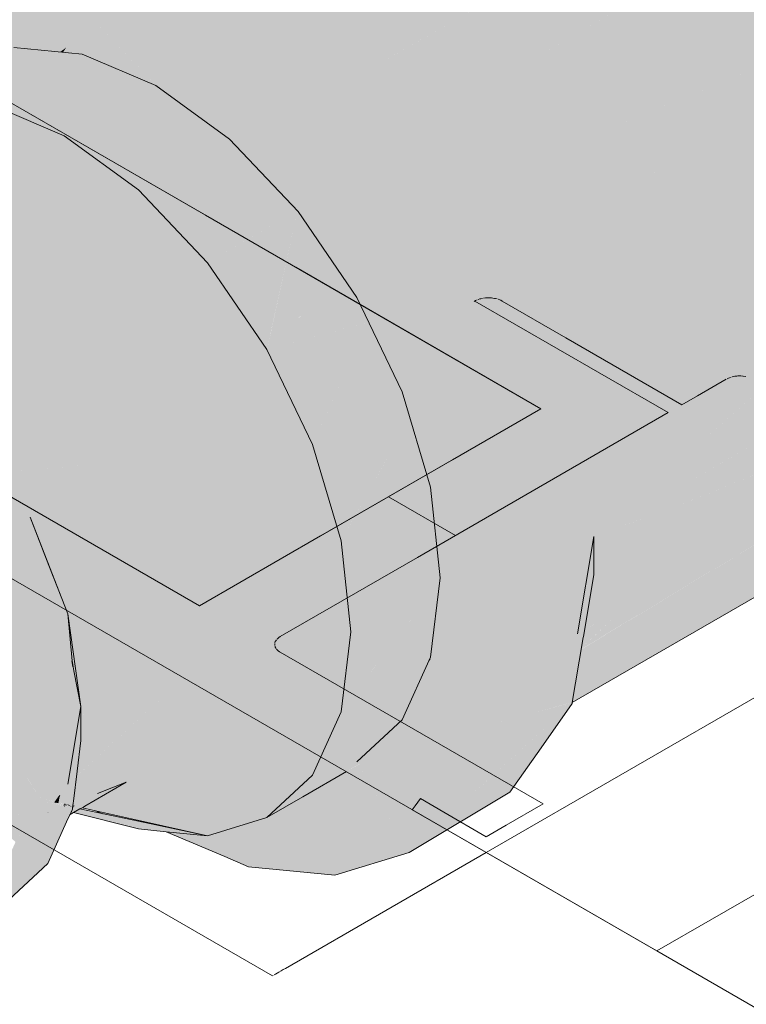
# Model space of a CAD drawing. Header units: millimetres. Extents: x 2 to 902, y -447 to 199.
# Tile 72 of 256: x 51.037 to 51.258, y 35.155 to 35.455. Entities that reach past the tile are written whole.
import ezdxf

# ---------------------------------------------------------------- set-up
doc = ezdxf.new("R2010")
doc.units = ezdxf.units.MM
doc.header["$MEASUREMENT"] = 0
for name, color, linetype, lineweight in [('AL-Condutos', 3, 'Continuous', 25), ('AL-Conexões', 9, 'Continuous', 18), ('IFC-Laje-Contorno', 134, 'Continuous', 5), ('IFC-Parede padrão-Contorno', 44, 'Continuous', 5), ('IFC-Porta-Contorno', 142, 'Continuous', 5)]:
    doc.layers.add(name, color=color, linetype=linetype, lineweight=lineweight)

msp = doc.modelspace()

# ---------------------------------------------------------------- hatches: boundary and pattern name
at = {"layer": 'AL-Condutos', "linetype": 'Continuous'}
msp.add_hatch(color=91, dxfattribs=at).paths.add_polyline_path([(51.05345, 35.25747), (51.05316, 35.25921), (51.0532, 35.25877)])
at = {"layer": 'AL-Conexões', "linetype": 'Continuous'}
for points in [[(51.1936, 35.56209), (51.17662, 35.55229), (51.06613, 35.48636), (51.06617, 35.48635), (51.17627, 35.55179), (51.06617, 35.48635), (51.06655, 35.48629), (51.06969, 35.4858), (51.06974, 35.48579), (51.06988, 35.48577), (51.17083, 35.54405), (51.17304, 35.5472), (51.19071, 35.55797), (51.17372, 35.54817), (51.20678, 35.56725), (51.19037, 35.5575), (51.1893, 35.55597), (51.19037, 35.5575), (51.17304, 35.5472), (51.17083, 35.54405), (51.1878, 35.55385), (51.17083, 35.54405), (51.10762, 35.49933), (51.08508, 35.48338), (51.17083, 35.54405), (51.07499, 35.48871), (51.06988, 35.48577), (51.0839, 35.48357), (51.0847, 35.48311), (51.08488, 35.483), (51.08539, 35.48333), (51.11235, 35.50118), (51.16537, 35.53628), (51.08488, 35.483), (51.08528, 35.48277), (51.15679, 35.52406), (51.18423, 35.54876), (51.15679, 35.52406), (51.1786, 35.54075), (51.21996, 35.57241), (51.1786, 35.54075), (51.15679, 35.52406), (51.17374, 35.53385), (51.23613, 35.56987), (51.18043, 35.533), (51.24254, 35.56886), (51.18043, 35.533), (51.11811, 35.49175), (51.12372, 35.49546), (51.21436, 35.55546), (51.23613, 35.56987), (51.10336, 35.49321), (51.10369, 35.49318), (51.10608, 35.49294), (51.11326, 35.49223), (51.11429, 35.49213), (51.11326, 35.49223), (51.10608, 35.49294), (51.10369, 35.49318), (51.09518, 35.48665), (51.10369, 35.49318), (51.10336, 35.49321), (51.08832, 35.48453), (51.08528, 35.48277), (51.08637, 35.48214), (51.08947, 35.48335), (51.08637, 35.48214), (51.08687, 35.48185), (51.09529, 35.477), (51.09572, 35.47693), (51.11292, 35.46699), (51.13431, 35.49015), (51.2523, 35.56733), (51.12527, 35.49399), (51.12091, 35.49147), (51.2523, 35.56733), (51.2567, 35.57704), (51.2523, 35.56733), (51.14109, 35.48727), (51.14378, 35.48921), (51.2523, 35.56733), (51.13431, 35.49015), (51.11292, 35.46699), (51.13013, 35.45705), (51.15981, 35.47842), (51.16058, 35.47898), (51.15691, 35.48054), (51.16058, 35.47898), (51.2695, 35.55739), (51.14784, 35.48715), (51.14509, 35.48556), (51.2695, 35.55739), (51.15981, 35.47842), (51.13013, 35.45705), (51.16305, 35.47606), (51.13013, 35.45705), (51.1218, 35.46169), (51.10285, 35.47263), (51.09529, 35.47699), (51.08687, 35.48185), (51.08655, 35.48167), (51.08687, 35.48185), (51.08435, 35.48331), (51.0839, 35.48357), (51.0838, 35.48314), (51.083, 35.47962), (51.0838, 35.48314), (51.07406, 35.48033), (51.07449, 35.48026), (51.07406, 35.48033), (51.0741, 35.48014), (51.08206, 35.47907), (51.08284, 35.47895), (51.08203, 35.47906), (51.0741, 35.48014), (51.07525, 35.47515), (51.07406, 35.48033), (51.0838, 35.48314), (51.0839, 35.48357), (51.07209, 35.48542), (51.0661, 35.48636), (51.06338, 35.48201), (51.06711, 35.48142), (51.06338, 35.48201), (51.0661, 35.48636), (51.06148, 35.48231), (51.05935, 35.48043), (51.0661, 35.48636), (51.06321, 35.48681), (51.05928, 35.48454), (51.06321, 35.48681), (51.02407, 35.47516), (51.04025, 35.47356), (51.02407, 35.47516), (51.03035, 35.46908), (51.03702, 35.47169), (51.04974, 35.47262), (51.04147, 35.47344), (51.05038, 35.47255), (51.06212, 35.46756), (51.07862, 35.46054), (51.06212, 35.46756), (51.05038, 35.47255), (51.04974, 35.47262), (51.03702, 35.47169), (51.0493, 35.47249), (51.04738, 35.47189), (51.0493, 35.47249), (51.03702, 35.47169), (51.03035, 35.46908), (51.03115, 35.46831), (51.03227, 35.46723), (51.02407, 35.47516), (51.06321, 35.48681), (51.04829, 35.48915), (51.03378, 35.48346), (51.01926, 35.47778), (51.00146, 35.46819), (51.0066, 35.4593), (51.01291, 35.44836), (51.0169, 35.44145), (51.02653, 35.44702), (51.02958, 35.44878), (51.03048, 35.4493), (51.01238, 35.46108), (51.03048, 35.4493), (51.02958, 35.44878), (51.0169, 35.44145), (51.03532, 35.44614), (51.05621, 35.44408), (51.03344, 35.451), (51.02769, 35.46581), (51.03216, 35.45431), (51.03344, 35.451), (51.03619, 35.45259), (51.03344, 35.451), (51.04232, 35.4483), (51.04096, 35.45056), (51.04122, 35.4555), (51.04096, 35.45056), (51.04232, 35.4483), (51.04461, 35.44901), (51.04826, 35.45014), (51.04232, 35.4483), (51.05621, 35.44408), (51.04954, 35.45053), (51.04321, 35.45665), (51.05254, 35.46203), (51.07096, 35.44262), (51.07862, 35.43454), (51.07276, 35.44244), (51.0565, 35.46432), (51.07862, 35.43454), (51.10104, 35.41819), (51.12193, 35.39614), (51.10687, 35.43994), (51.12193, 35.39614), (51.13986, 35.3699), (51.13318, 35.41216), (51.13961, 35.44393), (51.13318, 35.41216), (51.13986, 35.3699), (51.15362, 35.34124), (51.16228, 35.31213), (51.16523, 35.28454), (51.16228, 35.26036), (51.15362, 35.24124), (51.17599, 35.2482), (51.16019, 35.24329), (51.15362, 35.24124), (51.15994, 35.24121), (51.16383, 35.24119), (51.15362, 35.24124), (51.1635, 35.24099), (51.15362, 35.24124), (51.13986, 35.22847), (51.15393, 35.23547), (51.15689, 35.23718), (51.15393, 35.23547), (51.15017, 35.2336), (51.14998, 35.23319), (51.15017, 35.2336), (51.13986, 35.22847), (51.1406, 35.22777), (51.14544, 35.22314), (51.1406, 35.22777), (51.14035, 35.22763), (51.14536, 35.22297), (51.15509, 35.2139), (51.16684, 35.2248), (51.15509, 35.2139), (51.14536, 35.22297), (51.14035, 35.22763), (51.14434, 35.22072), (51.15065, 35.20979), (51.15578, 35.2009), (51.18645, 35.21928), (51.19593, 35.23276), (51.2054, 35.24624), (51.17313, 35.21698), (51.18376, 35.24049), (51.18403, 35.24108), (51.18557, 35.25374), (51.18403, 35.24108), (51.19338, 35.24349), (51.20344, 35.24608), (51.20602, 35.26149), (51.20344, 35.24608), (51.20546, 35.2466), (51.20856, 35.26512), (51.20625, 35.26284), (51.20636, 35.26354), (51.20625, 35.26284), (51.20856, 35.26512), (51.20869, 35.26589), (51.20677, 35.26598), (51.20614, 35.26561), (51.20677, 35.26598), (51.20869, 35.26589), (51.20728, 35.26627), (51.20684, 35.26639), (51.18774, 35.27154), (51.18403, 35.3063), (51.17313, 35.34298), (51.15578, 35.37909), (51.17313, 35.34298), (51.18403, 35.3063), (51.18774, 35.27154), (51.20684, 35.26639), (51.20983, 35.28429), (51.20684, 35.26639), (51.20728, 35.26627), (51.20869, 35.26589), (51.20892, 35.26721), (51.21198, 35.28554), (51.2111, 35.29185), (51.20869, 35.30898), (51.2054, 35.33243), (51.19593, 35.35685), (51.18645, 35.38127), (51.17193, 35.40372), (51.15742, 35.42616), (51.17193, 35.40372), (51.18645, 35.38127), (51.19593, 35.35685), (51.2054, 35.33243), (51.20869, 35.30898), (51.20602, 35.33969), (51.19742, 35.36186), (51.22679, 35.39839), (51.22838, 35.40037), (51.22626, 35.39949), (51.18882, 35.38403), (51.17564, 35.40441), (51.21184, 35.42531), (51.20126, 35.4408), (51.16246, 35.42479), (51.18546, 35.45776), (51.1463, 35.44092), (51.16723, 35.47301), (51.30287, 35.53132), (51.28671, 35.54746), (51.30287, 35.53132), (51.18193, 35.4615), (51.1463, 35.44092), (51.18546, 35.45776), (51.16246, 35.42479), (51.20126, 35.4408), (51.20055, 35.44183), (51.19813, 35.44538), (51.19752, 35.44503), (51.31904, 35.51519), (51.33409, 35.52817), (51.31628, 35.54593), (51.29847, 35.56369), (51.27952, 35.57463), (51.29847, 35.56369), (51.31628, 35.54593), (51.33409, 35.52817), (51.31904, 35.51519), (51.19813, 35.44538), (51.20055, 35.44183), (51.20126, 35.4408), (51.20146, 35.44088), (51.33222, 35.49481), (51.20126, 35.4408), (51.21184, 35.42531), (51.17564, 35.40441), (51.18882, 35.38403), (51.21532, 35.42022), (51.21863, 35.41538), (51.22556, 35.40524), (51.3454, 35.47443), (51.21592, 35.42103), (51.21502, 35.42066), (51.3454, 35.47443), (51.22395, 35.40431), (51.22556, 35.40524), (51.21863, 35.41538), (51.21532, 35.42022), (51.18882, 35.38403), (51.22626, 35.39949), (51.35399, 35.45226), (51.3726, 35.45885), (51.36312, 35.48328), (51.34861, 35.50572), (51.36312, 35.48328), (51.3726, 35.45885), (51.35399, 35.45226), (51.23361, 35.38276), (51.23415, 35.38307), (51.23251, 35.38649), (51.23415, 35.38307), (51.35399, 35.45226), (51.22838, 35.40037), (51.22679, 35.39839), (51.19742, 35.36186), (51.23519, 35.37746), (51.19742, 35.36186), (51.20602, 35.33969), (51.20869, 35.30898), (51.21198, 35.28554), (51.21198, 35.29714), (51.24178, 35.35192), (51.24243, 35.3531), (51.24122, 35.35714), (51.24062, 35.35917), (51.24122, 35.35714), (51.24243, 35.3531), (51.24846, 35.36419), (51.24094, 35.35985), (51.2405, 35.35959), (51.3626, 35.43009), (51.24369, 35.32512), (51.24457, 35.3259), (51.24927, 35.33005), (51.24608, 35.3408), (51.24574, 35.34194), (51.2442, 35.32934), (51.24574, 35.34194), (51.24608, 35.3408), (51.24927, 35.33005), (51.3626, 35.43009), (51.24846, 35.36419), (51.24243, 35.3531), (51.24178, 35.35192), (51.21198, 35.29714), (51.23762, 35.30645), (51.24172, 35.30904), (51.24181, 35.30978), (51.23854, 35.30777), (51.24181, 35.30978), (51.2422, 35.31298), (51.24181, 35.30978), (51.2441, 35.31568), (51.24241, 35.31471), (51.36856, 35.38754), (51.2441, 35.31568), (51.24181, 35.30978), (51.24172, 35.30904), (51.23762, 35.30645), (51.2416, 35.30808), (51.36359, 35.35784), (51.38392, 35.36958), (51.36359, 35.35784), (51.23762, 35.30645), (51.33742, 35.34273), (51.3626, 35.35188), (51.38537, 35.36789), (51.38583, 35.37068), (51.38866, 35.38754), (51.38537, 35.41099), (51.38207, 35.43444), (51.38537, 35.41099), (51.38866, 35.38754), (51.38583, 35.37068), (51.38537, 35.36789), (51.38928, 35.37267), (51.38537, 35.36789), (51.3626, 35.35188), (51.38207, 35.34824), (51.38164, 35.34832), (51.38086, 35.34787), (51.38164, 35.34832), (51.3626, 35.35188), (51.3436, 35.34498), (51.33742, 35.34273), (51.32376, 35.33352), (51.33742, 35.34273), (51.28256, 35.32279), (51.2734, 35.31946), (51.26604, 35.31678), (51.24274, 35.30832), (51.24158, 35.3079), (51.24144, 35.30671), (51.24122, 35.30497), (51.23998, 35.29482), (51.23986, 35.29376), (51.23998, 35.29482), (51.24122, 35.30497), (51.24144, 35.30671), (51.23457, 35.29025), (51.24144, 35.30671), (51.24158, 35.3079), (51.23762, 35.30645), (51.21411, 35.273), (51.23371, 35.28836), (51.23978, 35.29311), (51.23371, 35.28836), (51.23345, 35.28777), (51.2332, 35.28723), (51.23973, 35.29277), (51.2445, 35.29681), (51.23975, 35.29293), (51.2445, 35.29681), (51.24032, 35.29294), (51.23968, 35.29235), (51.23967, 35.29228), (51.23949, 35.29078), (51.23926, 35.28889), (51.23949, 35.29078), (51.23967, 35.29228), (51.23968, 35.29235), (51.24032, 35.29294), (51.23969, 35.29243), (51.23251, 35.28569), (51.2319, 35.28436), (51.23251, 35.28569), (51.23969, 35.29243), (51.24032, 35.29294), (51.2445, 35.29681), (51.23973, 35.29277), (51.2332, 35.28723), (51.22241, 35.27633), (51.23034, 35.28091), (51.23889, 35.28584), (51.23034, 35.28091), (51.22241, 35.27633), (51.2332, 35.28723), (51.23345, 35.28777), (51.23371, 35.28836), (51.21411, 35.273), (51.23762, 35.30645), (51.21406, 35.29789), (51.21198, 35.28892), (51.21198, 35.28551), (51.21198, 35.27377), (51.21198, 35.27278), (51.21198, 35.27133), (51.21198, 35.27114), (51.21198, 35.27133), (51.21198, 35.27278), (51.21198, 35.27377), (51.21198, 35.28551), (51.20948, 35.27058), (51.20925, 35.26919), (51.20916, 35.26868), (51.20915, 35.2686), (51.21198, 35.27031), (51.21238, 35.27054), (51.21198, 35.27014), (51.21217, 35.27024), (51.22196, 35.27591), (51.21217, 35.27024), (51.22102, 35.27504), (51.23026, 35.28072), (51.22102, 35.27504), (51.22986, 35.27984), (51.23008, 35.28033), (51.22986, 35.27984), (51.2388, 35.28511), (51.29204, 35.31653), (51.23884, 35.28545), (51.29204, 35.31653), (51.23887, 35.28571), (51.29204, 35.31653), (51.29756, 35.31839), (51.29854, 35.32028), (51.29756, 35.31839), (51.30034, 35.32), (51.31979, 35.33123), (51.30034, 35.32), (51.29756, 35.31839), (51.30214, 35.31972), (51.30307, 35.31957), (51.30214, 35.31972), (51.29756, 35.31839), (51.29204, 35.31653), (51.2388, 35.28511), (51.22986, 35.27984), (51.23877, 35.28491), (51.22986, 35.27984), (51.22102, 35.27504), (51.21863, 35.27282), (51.22102, 35.27504), (51.21198, 35.27001), (51.20912, 35.26841), (51.21198, 35.26973), (51.20912, 35.26841), (51.20892, 35.26722), (51.2083, 35.26354), (51.21198, 35.26899), (51.2083, 35.26354), (51.20824, 35.2632), (51.21198, 35.26687), (51.20824, 35.2632), (51.21198, 35.26669), (51.21846, 35.27272), (51.21198, 35.26666), (51.21198, 35.26655), (51.21198, 35.26666), (51.20824, 35.26319), (51.20821, 35.26299), (51.21198, 35.26593), (51.22721, 35.27778), (51.22953, 35.27912), (51.23874, 35.28466), (51.29384, 35.31625), (51.23874, 35.28466), (51.22953, 35.27912), (51.23871, 35.28442), (51.24521, 35.28817), (51.23871, 35.28442), (51.22953, 35.27912), (51.23868, 35.28416), (51.22953, 35.27912), (51.22721, 35.27778), (51.21198, 35.26593), (51.21198, 35.26578), (51.21198, 35.26593), (51.20821, 35.26299), (51.20817, 35.26278), (51.21198, 35.26508), (51.22738, 35.27436), (51.23829, 35.28093), (51.29625, 35.31587), (51.23829, 35.28091), (51.23823, 35.28045), (51.23829, 35.28091), (51.22737, 35.27433), (51.21198, 35.26503), (51.20816, 35.26272), (51.21198, 35.26492), (51.22705, 35.27362), (51.23818, 35.28005), (51.29937, 35.31538), (51.30587, 35.31913), (51.29937, 35.31538), (51.2069, 35.2552), (51.20689, 35.25512), (51.20683, 35.25478), (51.30295, 35.31481), (51.30908, 35.31863), (51.31476, 35.31774), (51.30908, 35.31863), (51.30295, 35.31481), (51.20683, 35.25478), (51.20681, 35.25466), (51.30928, 35.31382), (51.31578, 35.31758), (51.30928, 35.31382), (51.20681, 35.25466), (51.20565, 35.24773), (51.2056, 35.24742), (51.31181, 35.31342), (51.31795, 35.31724), (51.31808, 35.31669), (51.31904, 35.31707), (51.31808, 35.31669), (51.31795, 35.31724), (51.31533, 35.31561), (51.31181, 35.31342), (51.25864, 35.28038), (51.2056, 35.24742), (51.20546, 35.2466), (51.27519, 35.28686), (51.31919, 35.31226), (51.32425, 35.31625), (51.33151, 35.32195), (51.32425, 35.31625), (51.31919, 35.31226), (51.3257, 35.31602), (51.33395, 35.32291), (51.35399, 35.33964), (51.36267, 35.33736), (51.3726, 35.33476), (51.35399, 35.33964), (51.3257, 35.31602), (51.3454, 35.32739), (51.33222, 35.32223), (51.36312, 35.32128), (51.38095, 35.3309), (51.39829, 35.34698), (51.40919, 35.37108), (51.41091, 35.38516), (51.41291, 35.40154), (51.40919, 35.4363), (51.39829, 35.47298), (51.38095, 35.50909), (51.35835, 35.54216), (51.33203, 35.56994), (51.30379, 35.59054), (51.26603, 35.58242), (51.30379, 35.59054), (51.27419, 35.58714), (51.26057, 35.58557), (51.24277, 35.58836), (51.22496, 35.59116), (51.24277, 35.58836), (51.26057, 35.58557), (51.27419, 35.58714), (51.30379, 35.59054), (51.29015, 35.59635), (51.27555, 35.60255), (51.24923, 35.60516), (51.22663, 35.59819), (51.21338, 35.59024), (51.19593, 35.57978), (51.20986, 35.58524), (51.21045, 35.58547), (51.19593, 35.57978), (51.185, 35.54985)], [(51.16993, 35.47416), (51.16723, 35.47301), (51.14971, 35.44616), (51.1463, 35.44092), (51.15199, 35.44489), (51.1463, 35.44092), (51.15259, 35.44456), (51.1795, 35.46406), (51.15259, 35.44456), (51.18193, 35.4615), (51.18253, 35.46185), (51.30287, 35.53132)], [(51.15013, 35.23352), (51.15212, 35.23792), (51.15233, 35.23839), (51.20767, 35.27135), (51.20958, 35.28277), (51.16373, 35.25062), (51.15325, 35.24041), (51.15295, 35.23976), (51.15325, 35.24041), (51.16373, 35.25062), (51.15514, 35.2446), (51.15362, 35.24124), (51.15514, 35.2446), (51.1505, 35.23835), (51.15514, 35.2446), (51.12633, 35.22439), (51.16168, 35.25904), (51.16228, 35.26036), (51.16291, 35.26553), (51.13505, 35.24367), (51.16512, 35.28368), (51.13803, 35.26804), (51.1631, 35.30445), (51.24122, 35.35714), (51.15988, 35.33452), (51.16233, 35.3116), (51.13505, 35.29585), (51.15595, 35.33343), (51.23251, 35.38649), (51.14704, 35.36341), (51.1537, 35.34099), (51.12633, 35.32519), (51.14344, 35.36244), (51.11246, 35.35408), (51.12175, 35.39633), (51.09438, 35.38053), (51.10612, 35.41283), (51.10772, 35.41332), (51.1795, 35.46406), (51.10069, 35.41856), (51.10104, 35.41819), (51.10069, 35.41856), (51.10061, 35.41851), (51.07333, 35.40276), (51.08382, 35.43075), (51.05073, 35.41924), (51.061, 35.44204), (51.02814, 35.42885), (51.03126, 35.44489), (51.02991, 35.43798), (51.02814, 35.42885), (51.03223, 35.4387), (51.02814, 35.42885), (51.04784, 35.44352), (51.04518, 35.4427), (51.04784, 35.44352), (51.04948, 35.44474), (51.05008, 35.44668), (51.04789, 35.4449), (51.05008, 35.44668), (51.04461, 35.44901), (51.03532, 35.44614), (51.04461, 35.44901), (51.04198, 35.45013), (51.04103, 35.45053), (51.03371, 35.4463), (51.03345, 35.44633), (51.0317, 35.4465), (51.03162, 35.44651), (51.02714, 35.44362), (51.00708, 35.43093), (50.99702, 35.38337), (50.99713, 35.38384), (51.00708, 35.43093), (50.98628, 35.38505), (50.98827, 35.38944), (51.00708, 35.43093), (50.97902, 35.3841), (51.00708, 35.43093), (51.02714, 35.44362), (51.03162, 35.44651), (51.03138, 35.44653), (51.02656, 35.44344), (51.03138, 35.44653), (51.02653, 35.44702), (51.01319, 35.43932), (50.98901, 35.42535), (50.97803, 35.38353), (50.97753, 35.38162), (50.96669, 35.37522), (50.96231, 35.37246), (50.96236, 35.37243), (50.96649, 35.37493), (50.96236, 35.37243), (50.96254, 35.37236), (50.96597, 35.37419), (50.96254, 35.37236), (50.96293, 35.37219), (50.96323, 35.37206), (50.96336, 35.37201), (50.96528, 35.37322), (50.96336, 35.37201), (50.96356, 35.37192), (50.96366, 35.37188), (50.96494, 35.37272), (50.96367, 35.37188), (50.96395, 35.37176), (50.96419, 35.37166), (50.96449, 35.37208), (50.96423, 35.37164), (50.96474, 35.37142), (50.96504, 35.37129), (50.99623, 35.38349), (50.96507, 35.37128), (50.96515, 35.37124), (50.96625, 35.37078), (50.96748, 35.37025), (50.97143, 35.36858), (50.97232, 35.3682), (50.9793, 35.36523), (51.00777, 35.38168), (50.9793, 35.36523), (50.97967, 35.36507), (51.0192, 35.37509), (50.99048, 35.35849), (50.99067, 35.35836), (51.03063, 35.36849), (50.98995, 35.35818), (51.00138, 35.35158), (51.04137, 35.35777), (51.00138, 35.35158), (50.98093, 35.36454), (51.00029, 35.35041), (51.01037, 35.34261), (51.01253, 35.3411), (51.01037, 35.34261), (51.00029, 35.35041), (51.00242, 35.34817), (51.00728, 35.34477), (51.00242, 35.34817), (51.01212, 35.34086), (51.02089, 35.33225), (51.01537, 35.33912), (51.05211, 35.34706), (51.01376, 35.34112), (51.01274, 35.34096), (51.05211, 35.34706), (51.02286, 35.33015), (51.06086, 35.33352), (51.02286, 35.33015), (51.02579, 35.33184), (51.05211, 35.34706), (51.01537, 35.33912), (51.02089, 35.33225), (51.01212, 35.34086), (51.02145, 35.33155), (51.02251, 35.33024), (51.02401, 35.32837), (51.03288, 35.31734), (51.02401, 35.32837), (51.02251, 35.33024), (51.02145, 35.33155), (51.01212, 35.34086), (51.00242, 35.34817), (51.01834, 35.33136), (51.03162, 35.31661), (51.01834, 35.33136), (51.00242, 35.34817), (51.00029, 35.35041), (51.00031, 35.34964), (51.00029, 35.35041), (50.99435, 35.35475), (50.98846, 35.35904), (50.98093, 35.36454), (50.97959, 35.36417), (50.9766, 35.36237), (50.97709, 35.36259), (50.97185, 35.3593), (50.97947, 35.3637), (50.97994, 35.36396), (50.98103, 35.36333), (50.99361, 35.3549), (50.98103, 35.36333), (50.97994, 35.36396), (50.97996, 35.36386), (50.98105, 35.3631), (50.99245, 35.35513), (50.99799, 35.35126), (50.9997, 35.35007), (50.99799, 35.35126), (50.99245, 35.35513), (50.98105, 35.3631), (50.97996, 35.36386), (50.98154, 35.35734), (50.97995, 35.36387), (50.97994, 35.36396), (50.97987, 35.36392), (50.98077, 35.35749), (50.97987, 35.36392), (50.97185, 35.3593), (50.98297, 35.34041), (51.00102, 35.32136), (50.98297, 35.34041), (50.97185, 35.3593), (50.97159, 35.35935), (50.97185, 35.3593), (50.97709, 35.36259), (50.9766, 35.36237), (50.97959, 35.36417), (50.98093, 35.36454), (50.97938, 35.36429), (50.97124, 35.36194), (50.97101, 35.36181), (50.96801, 35.36007), (50.97053, 35.35956), (50.96944, 35.35906), (50.97053, 35.35956), (50.96801, 35.36007), (50.96528, 35.3585), (50.96456, 35.3568), (50.96528, 35.3585), (50.96801, 35.36007), (50.97101, 35.36181), (50.97124, 35.36194), (50.9661, 35.36046), (50.97124, 35.36194), (50.97938, 35.36429), (50.9714, 35.36203), (50.97938, 35.36429), (50.98093, 35.36454), (50.97927, 35.36435), (50.97374, 35.36338), (50.96595, 35.36049), (50.97374, 35.36338), (50.97927, 35.36435), (50.97388, 35.36346), (50.96143, 35.3614), (50.97389, 35.36347), (50.97927, 35.36435), (50.98093, 35.36454), (50.9791, 35.36445), (50.9747, 35.36394), (50.97451, 35.36382), (50.9747, 35.36394), (50.95832, 35.36203), (50.95699, 35.36069), (50.96138, 35.36141), (50.95699, 35.36069), (50.95832, 35.36203), (50.95735, 35.36192), (50.95642, 35.3606), (50.95735, 35.36192), (50.95744, 35.36221), (50.95611, 35.36248), (50.95282, 35.36314), (50.95265, 35.36318), (50.94424, 35.36277), (50.95129, 35.35977), (50.9548, 35.35828), (50.95613, 35.35771), (50.96062, 35.35581), (50.96155, 35.35541), (50.96361, 35.35454), (50.96155, 35.35541), (50.96062, 35.35581), (50.95341, 35.35164), (50.96062, 35.35581), (50.94424, 35.36277), (50.94711, 35.34873), (50.94704, 35.34908), (50.94424, 35.36277), (50.95283, 35.36319), (50.95701, 35.36815), (50.95521, 35.36845), (50.95466, 35.36723), (50.95521, 35.36845), (50.95699, 35.36817), (50.95562, 35.36934), (50.95431, 35.36859), (50.94626, 35.36394), (50.95562, 35.36934), (50.95702, 35.36816), (50.96028, 35.37204), (50.96052, 35.37288), (50.95971, 35.37296), (50.95638, 35.37104), (50.95002, 35.36736), (50.94517, 35.36352), (50.95002, 35.36736), (50.94416, 35.36398), (50.94422, 35.36314), (50.94347, 35.36285), (50.94422, 35.36314), (50.94416, 35.36398), (50.94239, 35.36296), (50.93952, 35.3613), (50.94239, 35.36296), (50.94416, 35.36398), (50.95002, 35.36736), (50.95638, 35.37104), (50.95971, 35.37296), (50.95736, 35.37319), (50.94352, 35.37456), (50.92802, 35.36978), (50.9107, 35.35978), (50.92441, 35.33602), (50.9262, 35.36456), (50.92905, 35.35721), (50.92966, 35.35561), (50.93761, 35.34434), (50.94372, 35.34716), (50.93761, 35.34434), (50.92966, 35.35561), (50.93458, 35.34294), (50.93693, 35.34402), (50.93458, 35.34294), (50.93491, 35.34208), (50.93729, 35.34345), (50.93491, 35.34208), (50.93527, 35.34117), (50.93458, 35.34294), (50.9262, 35.36456), (50.92456, 35.3383), (50.92441, 35.33602), (50.92856, 35.3373), (50.93589, 35.33956), (50.93678, 35.34205), (50.93589, 35.33956), (50.94926, 35.33824), (50.93839, 35.34297), (50.93919, 35.34344), (50.93839, 35.34297), (50.94193, 35.34143), (50.94926, 35.33824), (50.94821, 35.34337), (50.94725, 35.34809), (50.94926, 35.33824), (50.96361, 35.33214), (50.97795, 35.32167), (50.99132, 35.30756), (51.0028, 35.29076), (51.01651, 35.29868), (51.03384, 35.30868), (51.01651, 35.29868), (51.00566, 35.29242), (51.0028, 35.29076), (51.00697, 35.28802), (51.02841, 35.27392), (51.01898, 35.25707), (51.01714, 35.25379), (51.02106, 35.25274), (51.03588, 35.24877), (51.04573, 35.28392), (51.03588, 35.24877), (51.01714, 35.25379), (51.01903, 35.23614), (51.01714, 35.22066), (51.03843, 35.22494), (51.04948, 35.23576), (51.05508, 35.24125), (51.05355, 35.25554), (51.05575, 35.23494), (51.05576, 35.24359), (51.05451, 35.25112), (51.05367, 35.25614), (51.05451, 35.25112), (51.05576, 35.24359), (51.05576, 35.24534), (51.05369, 35.25622), (51.05345, 35.25747), (51.0532, 35.25877), (51.05316, 35.25921), (51.05036, 35.27605), (51.05316, 35.25921), (51.05179, 35.27361), (51.04999, 35.27826), (51.04037, 35.30307), (51.04048, 35.30313), (51.03533, 35.31429), (51.04048, 35.30313), (51.04309, 35.30464), (51.06962, 35.31998), (51.03416, 35.31683), (51.03334, 35.31676), (51.06962, 35.31998), (51.04037, 35.30307), (51.04608, 35.28834), (51.07534, 35.30525), (51.04705, 35.2889), (51.04608, 35.28834), (51.04999, 35.27826), (51.05179, 35.27361), (51.05362, 35.27466), (51.05166, 35.27891), (51.04888, 35.28493), (51.05166, 35.27891), (51.05362, 35.27466), (51.08105, 35.29052), (51.04829, 35.28848), (51.04727, 35.28841), (51.08105, 35.29052), (51.08304, 35.27638), (51.08502, 35.26223), (51.08304, 35.27638), (51.08105, 35.29052), (51.05179, 35.27361), (51.05576, 35.24534), (51.08304, 35.25038), (51.05443, 35.22407), (51.05431, 35.2231), (51.05381, 35.21905), (51.08105, 35.23853), (51.05381, 35.21905), (51.05371, 35.21818), (51.05367, 35.2179), (51.05358, 35.21713), (51.0535, 35.21646), (51.05343, 35.21594), (51.05342, 35.21587), (51.05411, 35.2162), (51.05342, 35.21587), (51.05341, 35.21572), (51.05337, 35.2154), (51.05398, 35.21512), (51.05497, 35.21584), (51.05714, 35.21739), (51.05497, 35.21584), (51.05398, 35.21512), (51.05335, 35.21522), (51.05334, 35.21517), (51.05384, 35.21503), (51.05427, 35.21493), (51.05384, 35.21503), (51.05355, 35.21482), (51.05344, 35.21456), (51.05326, 35.21454), (51.05331, 35.21429), (51.05322, 35.21423), (51.0532, 35.21405), (51.05309, 35.21313), (51.05282, 35.2132), (51.05244, 35.21235), (51.05304, 35.2127), (51.05357, 35.21301), (51.05551, 35.21413), (51.05617, 35.21451), (51.05533, 35.21469), (51.05526, 35.21492), (51.05533, 35.21469), (51.05617, 35.21451), (51.05654, 35.21472), (51.05699, 35.21498), (51.06221, 35.21937), (51.07534, 35.2304), (51.05699, 35.21498), (51.06962, 35.22227), (51.06086, 35.21884), (51.11246, 35.21152), (51.14735, 35.23542), (51.12413, 35.21952), (51.1234, 35.21792), (51.13711, 35.22592), (51.1234, 35.21792), (51.12413, 35.21952), (51.11246, 35.21152), (51.12336, 35.21782), (51.13665, 35.22549)], [(51.05621, 35.44408), (51.07862, 35.43454), (51.05254, 35.46203), (51.04321, 35.45665)], [(51.08782, 35.43215), (51.14113, 35.4507), (51.12318, 35.46107)], [(51.05982, 35.44826), (51.05765, 35.44984), (51.05204, 35.44585), (51.05036, 35.44466), (51.04948, 35.44474), (51.02814, 35.42885), (51.061, 35.44204), (51.06412, 35.44329), (51.05621, 35.44408), (51.05523, 35.44449), (51.05476, 35.44422), (51.05515, 35.44453), (51.05476, 35.44422), (51.05523, 35.44449)], [(51.05136, 35.44614), (51.04948, 35.44474), (51.05036, 35.44466)], [(51.06574, 35.44394), (51.061, 35.44204), (51.05391, 35.4263), (51.05073, 35.41924), (51.06016, 35.42568), (51.05073, 35.41924), (51.06163, 35.42553), (51.07783, 35.43488), (51.07525, 35.43598), (51.07783, 35.43488), (51.07799, 35.435), (51.07598, 35.43647)], [(51.20055, 35.44183), (51.10612, 35.41283), (51.09635, 35.38596), (51.09438, 35.38053), (51.09964, 35.38357), (51.12175, 35.39633), (51.13783, 35.37935)], [(51.1352, 35.37673), (51.11246, 35.35408), (51.14472, 35.36279), (51.21863, 35.41538), (51.13986, 35.3699), (51.20055, 35.44183)], [(51.07783, 35.43488), (51.05073, 35.41924), (51.08382, 35.43075), (51.08586, 35.43146), (51.07862, 35.43454), (51.07801, 35.43499)], [(51.08782, 35.43215), (51.08382, 35.43075), (51.07555, 35.40868), (51.07333, 35.40276), (51.0794, 35.40705), (51.07333, 35.40276), (51.08018, 35.40671), (51.10061, 35.41851), (51.09817, 35.42029), (51.10061, 35.41851), (51.10068, 35.41857), (51.0987, 35.42067)], [(51.13783, 35.37935), (51.12193, 35.39614), (51.12175, 35.39633), (51.1138, 35.36003), (51.11246, 35.35408), (51.11605, 35.35766), (51.1352, 35.37673)], [(51.14704, 35.36341), (51.14488, 35.35944), (51.14344, 35.36244), (51.12869, 35.33032), (51.12893, 35.32998), (51.12869, 35.33032), (51.12633, 35.32519), (51.13054, 35.32762), (51.1537, 35.34099), (51.15362, 35.34124)], [(51.16228, 35.31213), (51.15988, 35.33452), (51.15595, 35.33343), (51.13794, 35.30103), (51.13813, 35.30064), (51.15697, 35.32999), (51.13813, 35.30064), (51.13794, 35.30103), (51.13505, 35.29585), (51.13926, 35.29828), (51.16233, 35.3116)], [(51.29937, 35.31538), (51.20816, 35.26272), (51.20694, 35.25541), (51.2069, 35.2552)], [(51.16324, 35.26824), (51.14016, 35.24812), (51.13994, 35.25017), (51.13505, 35.24367), (51.1402, 35.24771), (51.16291, 35.26553), (51.21198, 35.31074), (51.16512, 35.28368), (51.13994, 35.25017), (51.14016, 35.24812)], [(51.16512, 35.28368), (51.1653, 35.28382), (51.16555, 35.28717), (51.16784, 35.3059), (51.1631, 35.30445), (51.14172, 35.2734), (51.14187, 35.27291), (51.16353, 35.30043), (51.16499, 35.28678), (51.16523, 35.28454), (51.16499, 35.28678), (51.16353, 35.30043), (51.14187, 35.27291), (51.14241, 35.27108), (51.14187, 35.27291), (51.14172, 35.2734), (51.13803, 35.26804), (51.14254, 35.27064)], [(51.16217, 35.25948), (51.21198, 35.30405), (51.16555, 35.26761), (51.16228, 35.26036)], [(51.21406, 35.29789), (51.21198, 35.29714), (51.20701, 35.26744)], [(51.05233, 35.26418), (51.05396, 35.25756), (51.05401, 35.25779), (51.05179, 35.27361), (51.05227, 35.26455)], [(51.22102, 35.27504), (51.21198, 35.27014), (51.21238, 35.27054), (51.21198, 35.2703), (51.20915, 35.2686), (51.20912, 35.26841), (51.21198, 35.27001)], [(51.16555, 35.26761), (51.16291, 35.26553), (51.16228, 35.26036)], [(51.05324, 35.2587), (51.05396, 35.25756), (51.05291, 35.26183), (51.05316, 35.25921)], [(51.05416, 35.25678), (51.05396, 35.25756), (51.05325, 35.25867), (51.05391, 35.25729), (51.05325, 35.25867), (51.05345, 35.25747), (51.05369, 35.25622), (51.05383, 35.2555), (51.05433, 35.25285)], [(51.16089, 35.24903), (51.16105, 35.25032), (51.16215, 35.25931), (51.16168, 35.25904), (51.13356, 35.23148), (51.13334, 35.22962), (51.15604, 35.24658), (51.13334, 35.22962), (51.13356, 35.23148), (51.12633, 35.22439), (51.13329, 35.22927), (51.15514, 35.2446)], [(51.16168, 35.25904), (51.16217, 35.25948), (51.16228, 35.26036)], [(51.05416, 35.25678), (51.05401, 35.25779), (51.05396, 35.25756)], [(51.05561, 35.24446), (51.05576, 35.24534), (51.05416, 35.25678), (51.05437, 35.25194), (51.0544, 35.25178)], [(51.05901, 35.22829), (51.08304, 35.25038), (51.05705, 35.24558), (51.05634, 35.24232), (51.05576, 35.23968), (51.05575, 35.23494), (51.05653, 35.2413), (51.05671, 35.24034), (51.05653, 35.2413), (51.05575, 35.23494), (51.05574, 35.22529)], [(51.2054, 35.24624), (51.20546, 35.2466), (51.20443, 35.246), (51.19325, 35.2433), (51.18882, 35.23699), (51.19325, 35.2433), (51.18403, 35.24108), (51.17983, 35.23181), (51.18869, 35.2368), (51.17983, 35.23181), (51.17313, 35.21698), (51.17764, 35.22108)], [(51.20339, 35.24575), (51.20443, 35.246), (51.20546, 35.2466), (51.20344, 35.24605), (51.19325, 35.2433)], [(51.20344, 35.24608), (51.19338, 35.24349), (51.19325, 35.2433)], [(51.05705, 35.24558), (51.05576, 35.24534), (51.05179, 35.22165)], [(51.18403, 35.24108), (51.19325, 35.2433), (51.19337, 35.24349)], [(51.0535, 35.21646), (51.05462, 35.22568), (51.05575, 35.23494), (51.05383, 35.23383), (51.0445, 35.22844), (51.04844, 35.23071), (51.04888, 35.23287), (51.04844, 35.23071), (51.05383, 35.23383), (51.05452, 35.23858), (51.04911, 35.23399), (51.05452, 35.23858), (51.05488, 35.24106), (51.04948, 35.23576), (51.03843, 35.22494), (51.03949, 35.22337), (51.04402, 35.21669), (51.05341, 35.23129), (51.05219, 35.224), (51.05179, 35.22165), (51.05219, 35.224), (51.04938, 35.21821), (51.0511, 35.21748), (51.04938, 35.21821), (51.05219, 35.224), (51.05341, 35.23129), (51.04594, 35.21968), (51.04925, 35.21803), (51.05107, 35.21735)], [(51.0552, 35.23926), (51.05508, 35.24125), (51.05488, 35.24106), (51.05494, 35.24045), (51.05488, 35.24106), (51.05452, 35.23858), (51.05465, 35.23871), (51.05507, 35.23913), (51.05465, 35.23871), (51.05452, 35.23858), (51.05383, 35.23383), (51.05548, 35.23478), (51.05575, 35.23494), (51.05528, 35.23935), (51.05508, 35.24125)], [(51.05443, 35.22407), (51.05574, 35.22529), (51.05575, 35.23494)], [(51.03384, 35.18649), (51.04573, 35.19752), (51.05146, 35.21019), (51.05244, 35.21235), (51.05212, 35.21217), (51.05244, 35.21235), (51.05282, 35.2132), (51.0532, 35.21405), (51.05327, 35.2146), (51.0518, 35.2153), (51.05126, 35.21555), (51.05078, 35.21561), (51.0478, 35.21597), (51.04772, 35.21585), (51.05075, 35.21541), (51.05166, 35.21524), (51.05074, 35.21538), (51.04772, 35.21585), (51.04394, 35.21657), (51.04767, 35.21579), (51.05071, 35.21516), (51.05118, 35.21506), (51.0522, 35.21483), (51.05115, 35.21504), (51.05065, 35.21485), (51.05064, 35.21479), (51.05064, 35.21474), (51.05056, 35.21429), (51.05064, 35.21474), (51.05064, 35.21479), (51.05049, 35.21478), (51.05065, 35.21485), (51.0507, 35.21511), (51.04753, 35.21559), (51.0507, 35.21514), (51.04767, 35.21578), (51.04394, 35.21657), (51.0473, 35.21525), (51.04949, 35.21439), (51.05051, 35.214), (51.04949, 35.21439), (51.0473, 35.21525), (51.04701, 35.21484), (51.0473, 35.21525), (51.04467, 35.21525), (51.0469, 35.21469), (51.04894, 35.21418), (51.05048, 35.21379), (51.05039, 35.21328), (51.05207, 35.21339), (51.05249, 35.21328), (51.05066, 35.21133), (51.05249, 35.21328), (51.05207, 35.21339), (51.05036, 35.21116), (51.04976, 35.21036), (51.05036, 35.21116), (51.0491, 35.21043), (51.05036, 35.21116), (51.05207, 35.21339), (51.04725, 35.21061), (51.05023, 35.21233), (51.05207, 35.21339), (51.05039, 35.21328), (51.05048, 35.21379), (51.04894, 35.21418), (51.0469, 35.21469), (51.04467, 35.21525), (51.04583, 35.21316), (51.0458, 35.21312), (51.04592, 35.213), (51.04564, 35.21289), (51.04555, 35.21276), (51.0455, 35.21283), (51.04564, 35.21289), (51.0458, 35.21312), (51.04583, 35.21316), (51.04467, 35.21525), (51.0473, 35.21525), (51.04394, 35.21657), (51.04331, 35.2156), (51.04394, 35.21657), (51.04772, 35.21585), (51.0478, 35.21597), (51.04402, 35.21669), (51.03947, 35.22335), (51.04383, 35.21672), (51.04137, 35.21711), (51.0384, 35.21757), (51.04137, 35.21711), (51.04383, 35.21672), (51.03947, 35.22335), (51.03843, 35.22494), (51.02053, 35.22134), (51.03806, 35.22193), (51.03757, 35.2179), (51.03767, 35.21769), (51.03757, 35.2179), (51.03755, 35.21771), (51.03801, 35.21693), (51.03755, 35.21771), (51.03791, 35.22065), (51.03806, 35.22193), (51.03533, 35.21916), (51.03806, 35.22193), (51.02053, 35.22134), (51.03063, 35.21879), (51.03402, 35.21841), (51.03453, 35.21835), (51.03409, 35.21844), (51.03453, 35.21835), (51.03402, 35.21841), (51.03063, 35.21879), (51.03382, 35.21829), (51.03438, 35.2182), (51.03382, 35.21829), (51.03346, 35.21808), (51.03382, 35.21829), (51.03063, 35.21879), (51.02053, 35.22134), (51.02152, 35.22023), (51.0334, 35.21805), (51.0341, 35.21792), (51.0334, 35.21805), (51.02152, 35.22023), (51.03318, 35.21792), (51.02152, 35.22023), (51.02053, 35.22134), (51.01785, 35.2208), (51.02682, 35.21425), (51.03395, 35.21777), (51.02682, 35.21425), (51.01785, 35.2208), (51.01714, 35.22066), (51.02564, 35.21357), (51.0264, 35.21401), (51.02564, 35.21357), (51.02855, 35.2123), (51.02564, 35.21357), (51.01714, 35.22066), (51.02552, 35.2135), (51.02781, 35.21155), (51.03588, 35.20405), (51.03747, 35.21707), (51.03681, 35.21165), (51.03588, 35.20405), (51.04053, 35.21128), (51.04133, 35.2112), (51.04425, 35.21091), (51.04133, 35.2112), (51.04053, 35.21128), (51.0402, 35.21076), (51.04408, 35.21068), (51.04184, 35.20749), (51.04408, 35.21068), (51.0402, 35.21076), (51.03588, 35.20405), (51.04104, 35.20634), (51.04532, 35.20825), (51.04104, 35.20634), (51.04037, 35.20539), (51.04104, 35.20634), (51.03588, 35.20405), (51.03512, 35.20236), (51.02946, 35.18986), (51.02841, 35.18752), (51.0028, 35.20025), (51.01651, 35.17649)], [(51.12509, 35.21477), (51.13318, 35.19392), (51.15578, 35.2009), (51.14035, 35.22763), (51.13962, 35.22721), (51.13665, 35.22549), (51.12381, 35.21808)], [(51.05083, 35.21589), (51.05126, 35.21555), (51.05208, 35.21542), (51.05088, 35.21617), (51.04883, 35.21743), (51.04594, 35.21968), (51.04432, 35.21716), (51.04805, 35.21633), (51.0508, 35.21571)], [(51.05089, 35.21625), (51.04894, 35.2176), (51.04594, 35.21968), (51.04883, 35.21743), (51.05088, 35.21617), (51.05208, 35.21542), (51.05266, 35.21563), (51.05094, 35.21654), (51.04894, 35.2176)], [(51.05104, 35.21713), (51.04925, 35.21803), (51.04594, 35.21968), (51.04908, 35.21779), (51.05101, 35.21697), (51.05343, 35.21594), (51.0535, 35.21646), (51.05107, 35.21735), (51.04925, 35.21803)], [(51.05334, 35.21514), (51.05335, 35.21522), (51.05343, 35.21594), (51.05101, 35.21697), (51.04908, 35.21779), (51.05096, 35.21666), (51.04908, 35.21779), (51.04594, 35.21968), (51.04894, 35.2176), (51.05094, 35.21654), (51.05266, 35.21563), (51.05211, 35.21542), (51.05219, 35.2154), (51.0521, 35.21541), (51.05327, 35.2146)], [(51.0508, 35.21571), (51.04803, 35.2163), (51.04432, 35.21716), (51.04402, 35.21669), (51.04788, 35.21608), (51.05079, 35.21566), (51.05116, 35.21563)], [(51.05078, 35.21563), (51.04788, 35.21608), (51.04402, 35.21669), (51.0478, 35.21597)], [(51.04938, 35.21821), (51.04788, 35.21608), (51.04895, 35.21591)], [(51.05116, 35.21563), (51.05083, 35.21589), (51.0508, 35.21571)], [(51.06221, 35.21799), (51.05975, 35.21657), (51.05862, 35.21592), (51.05699, 35.21498), (51.05617, 35.21451), (51.06024, 35.21359), (51.07399, 35.21051), (51.09438, 35.20594), (51.11246, 35.21152), (51.06313, 35.21852), (51.06256, 35.21819)], [(51.11687, 35.21407), (51.10687, 35.19653), (51.13318, 35.19392), (51.12381, 35.21808)], [(51.0455, 35.21283), (51.04555, 35.21276), (51.04564, 35.21289)], [(51.04592, 35.213), (51.0458, 35.21312), (51.04564, 35.21289)], [(51.05168, 35.21525), (51.05075, 35.21563), (51.05033, 35.21522)], [(51.05049, 35.21478), (51.05064, 35.21479), (51.05065, 35.21485)], [(51.05115, 35.21504), (51.0507, 35.21511), (51.05065, 35.21485)], [(51.05079, 35.21566), (51.05126, 35.21555), (51.05116, 35.21563)], [(51.05327, 35.2146), (51.0521, 35.21541), (51.05126, 35.21555), (51.0518, 35.2153)], [(51.05282, 35.2132), (51.05309, 35.21313), (51.0532, 35.21405)], [(51.05331, 35.21429), (51.05326, 35.21454), (51.05322, 35.21423)], [(51.05327, 35.2146), (51.05326, 35.21454), (51.05344, 35.21456)], [(51.05384, 35.21503), (51.05334, 35.21514), (51.05327, 35.21462)], [(51.05327, 35.2146), (51.05344, 35.21456), (51.05355, 35.21482)], [(51.05398, 35.21512), (51.05337, 35.2154), (51.05335, 35.21522)], [(51.07333, 35.20803), (51.08181, 35.20719), (51.09438, 35.20594), (51.07528, 35.20997), (51.05551, 35.21413), (51.05485, 35.21375), (51.05431, 35.21343), (51.05357, 35.21301)], [(51.06149, 35.21331), (51.06024, 35.21359), (51.0624, 35.21268), (51.06472, 35.21219), (51.06612, 35.21189), (51.06355, 35.21285), (51.06347, 35.21287), (51.06229, 35.21314)], [(51.11246, 35.21152), (51.10431, 35.20901), (51.10471, 35.20705), (51.10687, 35.19653), (51.11605, 35.21263), (51.11687, 35.21407)], [(51.06612, 35.21189), (51.07458, 35.21011), (51.07209, 35.21094), (51.06421, 35.2127), (51.06355, 35.21285)], [(51.07458, 35.21011), (51.07483, 35.21032), (51.07243, 35.21086), (51.07209, 35.21094)], [(51.07939, 35.2091), (51.08276, 35.20855), (51.08031, 35.2091), (51.0796, 35.20926)], [(51.09438, 35.20594), (51.10421, 35.20387), (51.10542, 35.20362), (51.10518, 35.20478), (51.10516, 35.20488), (51.07939, 35.2091)], [(51.08955, 35.20445), (51.10401, 35.20369), (51.10455, 35.20366), (51.10409, 35.20377), (51.10455, 35.20366), (51.10545, 35.20346), (51.10542, 35.20362), (51.10415, 35.20382), (51.1032, 35.20397), (51.0931, 35.20555), (51.08405, 35.20697), (51.08181, 35.20719), (51.08879, 35.20422), (51.09961, 35.19961), (51.10687, 35.19653), (51.09978, 35.19977), (51.10687, 35.19653), (51.10545, 35.20346), (51.10455, 35.20366), (51.10401, 35.20369)], [(51.09438, 35.20594), (51.08405, 35.20697), (51.10542, 35.20362)], [(51.10516, 35.20488), (51.10431, 35.20901), (51.09586, 35.2064)]]:
    msp.add_hatch(color=51, dxfattribs=at).paths.add_polyline_path(points)

# ---------------------------------------------------------------- linework, layer by layer
at = {"layer": 'AL-Condutos'}
msp.add_line((51.05345, 35.25747), (51.05316, 35.25921), dxfattribs=at)
at = {"layer": 'AL-Conexões'}
for p, q in [((51.03532, 35.44614), (51.05621, 35.44408)), ((51.05621, 35.44408), (51.07862, 35.43454)), ((51.07862, 35.43454), (51.10104, 35.41819)), ((51.05073, 35.41924), (51.02814, 35.42885)), ((51.07333, 35.40276), (51.05073, 35.41924)), ((51.10104, 35.41819), (51.12193, 35.39614)), ((51.09438, 35.38053), (51.07333, 35.40276)), ((51.12193, 35.39614), (51.13986, 35.3699)), ((51.11246, 35.35408), (51.09438, 35.38053)), ((51.13986, 35.3699), (51.15362, 35.34124)), ((51.12633, 35.32519), (51.11246, 35.35408)), ((51.15362, 35.34124), (51.16228, 35.31213)), ((51.13505, 35.29585), (51.12633, 35.32519)), ((51.16228, 35.31213), (51.16523, 35.28454)), ((51.04999, 35.27826), (51.04037, 35.30307)), ((51.04037, 35.30307), (51.04608, 35.28834)), ((51.21198, 35.29714), (51.20701, 35.26744)), ((51.21198, 35.28554), (51.21198, 35.29714)), ((51.13803, 35.26804), (51.13505, 35.29585)), ((51.04608, 35.28834), (51.04999, 35.27826)), ((51.20546, 35.2466), (51.27519, 35.28686)), ((51.20892, 35.26721), (51.21198, 35.28554)), ((51.16523, 35.28454), (51.16228, 35.26036)), ((51.05179, 35.27361), (51.04999, 35.27826)), ((51.04999, 35.27826), (51.05179, 35.27361)), ((51.05316, 35.25921), (51.05179, 35.27361)), ((51.05179, 35.27361), (51.05576, 35.24534)), ((51.13505, 35.24367), (51.13803, 35.26804)), ((51.20869, 35.26589), (51.20892, 35.26721)), ((51.20546, 35.2466), (51.20856, 35.26512)), ((51.20856, 35.26512), (51.20869, 35.26589)), ((51.0532, 35.25877), (51.05316, 35.25921)), ((51.05345, 35.25747), (51.0532, 35.25877)), ((51.16228, 35.26036), (51.15362, 35.24124)), ((51.05369, 35.25622), (51.05345, 35.25747)), ((51.05576, 35.24534), (51.05369, 35.25622)), ((51.19593, 35.23276), (51.2054, 35.24624)), ((51.2054, 35.24624), (51.20546, 35.2466)), ((51.05576, 35.24534), (51.05179, 35.22165)), ((51.05575, 35.23494), (51.05576, 35.24359)), ((51.05576, 35.24359), (51.05576, 35.24534)), ((51.12633, 35.22439), (51.13505, 35.24367)), ((51.15362, 35.24124), (51.13986, 35.22847)), ((51.05462, 35.22568), (51.05575, 35.23494)), ((51.18645, 35.21928), (51.19593, 35.23276)), ((51.0535, 35.21646), (51.05462, 35.22568)), ((51.12336, 35.21782), (51.13665, 35.22549)), ((51.05699, 35.21498), (51.06962, 35.22227)), ((51.06962, 35.22227), (51.06086, 35.21884)), ((51.11246, 35.21152), (51.12633, 35.22439)), ((51.15578, 35.2009), (51.18645, 35.21928)), ((51.04938, 35.21821), (51.04788, 35.21608)), ((51.05335, 35.21522), (51.05343, 35.21594)), ((51.05343, 35.21594), (51.0535, 35.21646)), ((51.11246, 35.21152), (51.12336, 35.21782)), ((51.05244, 35.21235), (51.05282, 35.2132)), ((51.05282, 35.2132), (51.0532, 35.21405)), ((51.05304, 35.2127), (51.05357, 35.21301)), ((51.0532, 35.21405), (51.05327, 35.2146)), ((51.05327, 35.2146), (51.05334, 35.21514)), ((51.05334, 35.21514), (51.05335, 35.21522)), ((51.05357, 35.21301), (51.05551, 35.21413)), ((51.05357, 35.21301), (51.07333, 35.20803)), ((51.05551, 35.21413), (51.05617, 35.21451)), ((51.07528, 35.20997), (51.05551, 35.21413)), ((51.05617, 35.21451), (51.05654, 35.21472)), ((51.05617, 35.21451), (51.06024, 35.21359)), ((51.05654, 35.21472), (51.05699, 35.21498)), ((51.06024, 35.21359), (51.07399, 35.21051)), ((51.06024, 35.21359), (51.0624, 35.21268)), ((51.04573, 35.19752), (51.05146, 35.21019)), ((51.05146, 35.21019), (51.05244, 35.21235)), ((51.05244, 35.21235), (51.05304, 35.2127)), ((51.07399, 35.21051), (51.09438, 35.20594)), ((51.09438, 35.20594), (51.07528, 35.20997)), ((51.09438, 35.20594), (51.11246, 35.21152)), ((51.07333, 35.20803), (51.08181, 35.20719)), ((51.08181, 35.20719), (51.09438, 35.20594)), ((51.08181, 35.20719), (51.08879, 35.20422)), ((51.08879, 35.20422), (51.09961, 35.19961)), ((51.13318, 35.19392), (51.15578, 35.2009)), ((51.09961, 35.19961), (51.10687, 35.19653)), ((51.03384, 35.18649), (51.04573, 35.19752)), ((51.10687, 35.19653), (51.13318, 35.19392))]:
    msp.add_line(p, q, dxfattribs=at)
at = {"layer": 'IFC-Laje-Contorno', "color": 7, "lineweight": 5}
for p, q in [((51.23121, 35.17086), (57.46922, 38.77237)), ((46.19368, 38.07928), (51.23121, 35.17086)), ((51.23121, 35.17086), (55.0244, 32.98086))]:
    msp.add_line(p, q, dxfattribs=at)
at = {"layer": 'IFC-Parede padrão-Contorno', "color": 7, "lineweight": 5}
for q in [(51.40312, 35.33012), (52.84839, 34.23718)]:
    msp.add_line((51.17924, 35.20086), q, dxfattribs=at)
at = {"layer": 'IFC-Porta-Contorno', "color": 7, "lineweight": 5}
for p, q in [((48.06569, 36.92326), (51.1141, 35.16326)), ((50.91873, 35.49606), (51.09379, 35.39499)), ((50.91873, 35.49606), (51.12122, 35.37915)), ((51.09379, 35.39499), (51.19586, 35.33606)), ((51.12122, 35.37915), (51.19586, 35.33606)), ((51.17554, 35.36874), (51.17601, 35.36898)), ((51.17577, 35.36886), (51.21383, 35.34689)), ((51.17601, 35.36898), (51.17651, 35.36922)), ((51.17674, 35.3693), (51.17726, 35.36949)), ((51.17726, 35.36949), (51.17755, 35.36955)), ((51.17755, 35.36955), (51.1781, 35.36968)), ((51.17843, 35.36973), (51.17901, 35.36981)), ((51.17901, 35.36981), (51.17994, 35.36986)), ((51.17901, 35.36981), (51.17932, 35.36982)), ((51.17932, 35.36982), (51.17994, 35.36986)), ((51.17994, 35.36986), (51.18026, 35.36984)), ((51.18026, 35.36984), (51.18085, 35.36982)), ((51.18085, 35.36982), (51.18175, 35.36969)), ((51.18085, 35.36982), (51.18117, 35.36977)), ((51.18175, 35.36969), (51.18205, 35.36962)), ((51.18205, 35.36962), (51.1826, 35.36949)), ((51.18288, 35.36939), (51.18339, 35.36921)), ((51.18339, 35.36921), (51.18409, 35.36886)), ((51.18339, 35.36921), (51.18364, 35.36909)), ((51.18364, 35.36909), (51.18409, 35.36886)), ((51.18409, 35.36886), (51.20345, 35.35769)), ((51.20345, 35.35769), (51.23882, 35.33726)), ((51.21383, 35.34689), (51.23466, 35.33486)), ((51.24359, 35.34002), (51.25232, 35.34506)), ((51.25257, 35.34518), (51.25303, 35.34541)), ((51.25303, 35.34541), (51.2533, 35.34551)), ((51.2533, 35.34551), (51.25381, 35.34568)), ((51.25412, 35.34576), (51.25467, 35.34589)), ((51.25467, 35.34589), (51.25499, 35.34594)), ((51.25499, 35.34594), (51.25557, 35.34601)), ((51.25557, 35.34601), (51.25589, 35.34603)), ((51.25589, 35.34603), (51.25648, 35.34605)), ((51.25648, 35.34605), (51.25681, 35.34604)), ((51.25681, 35.34604), (51.2574, 35.34601)), ((51.2574, 35.34601), (51.2583, 35.34588)), ((51.25771, 35.34597), (51.2583, 35.34588)), ((51.23882, 35.33726), (51.24359, 35.34002)), ((51.12876, 35.29732), (51.19586, 35.33606)), ((51.16895, 35.32052), (51.19586, 35.33606)), ((50.98986, 35.33499), (51.09193, 35.27606)), ((51.15831, 35.29078), (51.23466, 35.33486)), ((51.0173, 35.31915), (51.09193, 35.27606)), ((51.09193, 35.27606), (51.16895, 35.32052)), ((51.14944, 35.30926), (51.16988, 35.29746)), ((51.09193, 35.27606), (51.12876, 35.29732)), ((51.11653, 35.26666), (51.15831, 35.29078)), ((51.11483, 35.26455), (51.11482, 35.26417)), ((51.11484, 35.26397), (51.11495, 35.26359)), ((51.11501, 35.26514), (51.11489, 35.26476)), ((51.11514, 35.26534), (51.11501, 35.26514)), ((51.11536, 35.26569), (51.11514, 35.26534)), ((51.11588, 35.26621), (51.11555, 35.26588)), ((51.11611, 35.26637), (51.11588, 35.26621)), ((51.11653, 35.26666), (51.11611, 35.26637)), ((51.11495, 35.26359), (51.11501, 35.26338)), ((51.11501, 35.26338), (51.11523, 35.26302)), ((51.11536, 35.26282), (51.11569, 35.26249)), ((51.11569, 35.26249), (51.11588, 35.26231)), ((51.11588, 35.26231), (51.11629, 35.26201)), ((51.11629, 35.26201), (51.11653, 35.26186)), ((51.11653, 35.26186), (51.16824, 35.232)), ((51.16824, 35.232), (51.19655, 35.21566)), ((51.15927, 35.21733), (51.15762, 35.21509)), ((51.15927, 35.21733), (51.16633, 35.2132)), ((51.15762, 35.21509), (51.15672, 35.21386)), ((51.15672, 35.21386), (51.17128, 35.20546)), ((51.16633, 35.2132), (51.17923, 35.20566)), ((51.18535, 35.20919), (51.19655, 35.21566)), ((51.17923, 35.20566), (51.18535, 35.20919)), ((51.17128, 35.20546), (51.17924, 35.20086)), ((51.11811, 35.16557), (51.17924, 35.20086)), ((51.11674, 35.16478), (51.11742, 35.16517)), ((51.11742, 35.16517), (51.11811, 35.16557)), ((51.11417, 35.16329), (51.11436, 35.1634)), ((51.11465, 35.16357), (51.11503, 35.16379)), ((51.11503, 35.16379), (51.11552, 35.16408)), ((51.11552, 35.16408), (51.1161, 35.16441)), ((51.1161, 35.16441), (51.11674, 35.16478))]:
    msp.add_line(p, q, dxfattribs=at)

doc.saveas('drawing.dxf')
